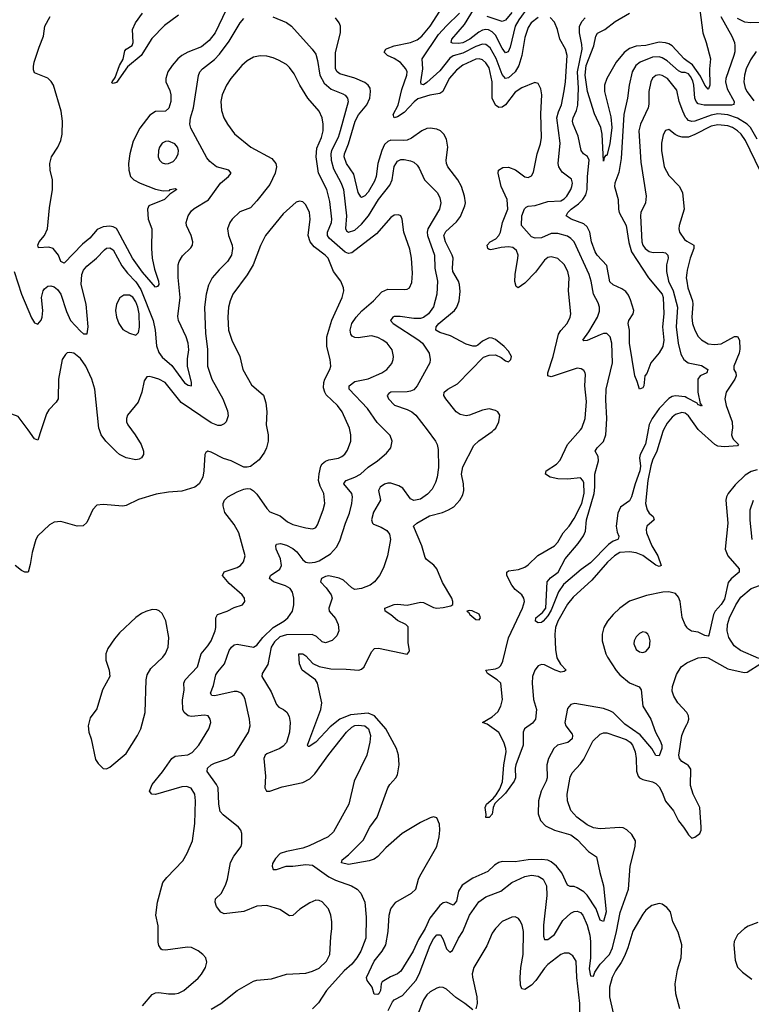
# Model space of a CAD drawing. Header units: inches. Extents: x 1173000 to 1307049, y 522583 to 678455.
# Tile 14 of 256: x 1185919 to 1190395, y 536485 to 542510. Entities that reach past the tile are written whole.
import ezdxf

# ---------------------------------------------------------------- set-up
doc = ezdxf.new("R2010")
doc.units = ezdxf.units.IN
doc.header["$MEASUREMENT"] = 0
for name, color, linetype in [('B1583', 7, 'Continuous'), ('B1584', 7, 'Continuous'), ('B1593', 7, 'Continuous'), ('B1594', 7, 'Continuous')]:
    doc.layers.add(name, color=color, linetype=linetype)

msp = doc.modelspace()

# ---------------------------------------------------------------- linework, layer by layer
at = {"layer": 'B1583', "color": 5}
for points, elevation in [([(1187432.4, 540000), (1187438, 539970), (1187438.2, 539930), (1187428.9, 539890), (1187417, 539863), (1187383.4, 539816.6), (1187330, 539776.3), (1187310, 539771.2), (1187290, 539772.8), (1187212.3, 539810), (1187165, 539825), (1187090, 539863.7), (1187070, 539869.2), (1187058, 539862), (1187050.6, 539849.4), (1187045.7, 539750), (1187038.7, 539710), (1187017.1, 539670), (1186990, 539649.7), (1186910, 539624.7), (1186830, 539619.3), (1186754.1, 539605.9), (1186646.2, 539573.8), (1186570, 539536.9), (1186550, 539532.4), (1186430, 539542.9), (1186390, 539539.3), (1186366.7, 539513.3), (1186330, 539433.2), (1186306.6, 539413.4), (1186270, 539411.6), (1186170, 539439.7), (1186130, 539435.1), (1186101.6, 539418.4), (1186030, 539352), (1186018, 539330), (1185994.2, 539250), (1185982.9, 539177.1), (1185970, 539129.2), (1185950, 539129.4), (1185930, 539139.5), (1185890, 539169.6)], 880), ([(1186050.4, 540000), (1186030, 539937.2), (1186010, 539945.2), (1185969.7, 540000)], 860), ([(1186603.1, 540000), (1186625.3, 539970), (1186662.4, 539910), (1186675.5, 539870), (1186676.3, 539850), (1186664.7, 539830), (1186650, 539821.2), (1186630, 539817.2), (1186570, 539829.5), (1186530, 539849.6), (1186510, 539866.6), (1186446.6, 539930), (1186417.7, 539970), (1186406.8, 540000)], 860), ([(1186670, 536475.3), (1186730, 536544.6), (1186750, 536556), (1186770, 536558.3), (1186829.3, 536549.3), (1186868.4, 536548.4), (1186890, 536553.7), (1186923.5, 536570), (1187010, 536646), (1187030.9, 536670), (1187055.6, 536710), (1187063.3, 536743.3), (1187057.6, 536770), (1187039.6, 536790), (1187011.4, 536811.4), (1186970, 536832), (1186944.8, 536835.2), (1186810, 536816.9), (1186790, 536818.4), (1186783.3, 536823.3), (1186770, 536844), (1186765.6, 536865.6), (1186765.2, 536965.2), (1186752.4, 537030), (1186762, 537110), (1186794.3, 537230), (1186818.2, 537261.8), (1186916.9, 537363.1), (1186943.9, 537410), (1186975, 537485), (1186989.2, 537590.8), (1186994.4, 537730), (1186989.8, 537770), (1186968.6, 537808.6), (1186938.7, 537818.7), (1186910, 537816.2), (1186748.9, 537768.9), (1186726.6, 537770), (1186712.4, 537790), (1186729.9, 537830), (1186793.1, 537906.9), (1186849.8, 537990), (1186870, 538002.5), (1186947.7, 538012.3), (1186973.5, 538026.5), (1187014.2, 538070), (1187076.8, 538170), (1187087.4, 538210), (1187084.4, 538230), (1187071.1, 538251.1), (1187050, 538254.3), (1186970, 538246.3), (1186950, 538251.3), (1186925.2, 538270), (1186916.7, 538290), (1186913.7, 538346.3), (1186924, 538410), (1186922.4, 538450), (1186931.4, 538470), (1187006, 538550), (1187028.6, 538630), (1187070, 538679.2), (1187089.2, 538710), (1187114.5, 538770), (1187118.5, 538790), (1187118, 538850), (1187129.7, 538870), (1187188.3, 538891.7), (1187230, 538913.7), (1187282, 538930), (1187295.1, 538950), (1187294, 538970), (1187279.5, 538990), (1187200.7, 539060.7), (1187159.7, 539110), (1187168.7, 539131.3), (1187250, 539157.6), (1187269.8, 539170.2), (1187287.3, 539192.7), (1187297.2, 539230), (1187259.8, 539370), (1187230, 539420.5), (1187173.8, 539493.8), (1187163.8, 539536.2), (1187163.5, 539550), (1187171.5, 539570), (1187192, 539590), (1187250, 539620.9), (1187290, 539637), (1187310, 539641.1), (1187330, 539638.7), (1187350, 539627), (1187370, 539606.7), (1187430, 539519.5), (1187450, 539499.6), (1187513.1, 539473.1), (1187558, 539438), (1187590, 539421.8), (1187670, 539400.9), (1187710, 539394.4), (1187722, 539398), (1187730, 539402), (1187740.5, 539419.5), (1187776.1, 539510), (1187786.2, 539550), (1187779.3, 539610), (1187756.1, 539656.1), (1187747.7, 539690), (1187749.9, 539730.1), (1187761.6, 539778.3), (1187770, 539792.8), (1187790.5, 539809.5), (1187810, 539817.5), (1187870, 539826), (1187890, 539836.4), (1187907.7, 539852.3), (1187924.1, 539875.9), (1187943.9, 539930), (1187944.5, 539970), (1187938.7, 540000)], 880), ([(1187090, 536455.3), (1187150, 536490.3), (1187250, 536570.2), (1187350, 536626.2), (1187370, 536632.4), (1187459, 536641), (1187550, 536670.4), (1187670, 536676.2), (1187710, 536687.3), (1187750, 536706.7), (1187796.5, 536750), (1187817, 536790), (1187821.7, 536898.3), (1187828.7, 536950), (1187827.6, 536990), (1187822, 537030), (1187807.1, 537070), (1187770, 537113), (1187750, 537121.3), (1187730, 537121.6), (1187694.3, 537105.7), (1187632.7, 537067.3), (1187590, 537027.6), (1187570, 537025.6), (1187510, 537066), (1187430, 537089.7), (1187370, 537085.7), (1187290, 537054), (1187170, 537039.6), (1187148.3, 537048.3), (1187122.8, 537082.8), (1187114.7, 537110), (1187115.8, 537130), (1187154.3, 537165.7), (1187180.4, 537219.6), (1187190, 537250.7), (1187208, 537352), (1187229.2, 537390.8), (1187272.6, 537450), (1187277.4, 537470), (1187278.7, 537530), (1187271.8, 537550), (1187257, 537570), (1187164.4, 537644.4), (1187145.6, 537665.6), (1187136.5, 537710), (1187132.8, 537810), (1187123.5, 537830), (1187065.1, 537910), (1187068, 537930), (1187089.6, 537950), (1187110, 537961.5), (1187190, 537987.9), (1187230, 538010.3), (1187319.1, 538150), (1187328.5, 538190), (1187324.5, 538230), (1187297.8, 538350), (1187290.8, 538370), (1187274.7, 538390), (1187250, 538399.1), (1187230, 538399.9), (1187113, 538373), (1187094.9, 538374.9), (1187085.7, 538390), (1187105, 538435), (1187119.6, 538500.4), (1187130, 538519.6), (1187172.5, 538567.5), (1187201, 538650), (1187213.5, 538670), (1187230, 538684.7), (1187250, 538689.2), (1187350, 538670.2), (1187370, 538683.6), (1187406.1, 538730), (1187468.7, 538791.3), (1187535.5, 538830), (1187559.4, 538850), (1187587.1, 538890), (1187596.8, 538930), (1187595.9, 538970), (1187587.5, 539007.5), (1187574.2, 539030), (1187545.6, 539045.6), (1187471.2, 539070), (1187447.1, 539090), (1187452.2, 539110), (1187510, 539148.1), (1187519.4, 539170), (1187515.2, 539210), (1187488.1, 539270), (1187485.1, 539290), (1187490, 539300.5), (1187515.2, 539304.8), (1187550, 539295), (1187590, 539275.1), (1187613.7, 539253.7), (1187650, 539204.3), (1187670, 539191.4), (1187690, 539187.5), (1187726, 539190), (1187750, 539198.3), (1187819.4, 539240.6), (1187857, 539283), (1187878, 539322), (1187911.6, 539428.4), (1187936.5, 539490), (1187951, 539549), (1187954.7, 539590), (1187950.6, 539610), (1187901.8, 539670), (1187903.9, 539676.1), (1187916.3, 539690), (1187970, 539710.1), (1188002.9, 539730), (1188050, 539771), (1188108.2, 539810), (1188162.7, 539857.3), (1188189.6, 539890), (1188198.4, 539930), (1188184.7, 539964.7), (1188149.8, 540000)], 860), ([(1188410.6, 540000), (1188463.5, 539930), (1188473.6, 539910), (1188479.7, 539879.7), (1188480.9, 539770), (1188473.6, 539710), (1188462.9, 539677.1), (1188442.3, 539637.7), (1188413.7, 539606.3), (1188370, 539577.1), (1188330, 539567.5), (1188310, 539577.3), (1188262.9, 539642.9), (1188237.7, 539657.7), (1188190, 539673.2), (1188170, 539674.3), (1188150, 539667.3), (1188124, 539650), (1188114.8, 539630), (1188126.6, 539570), (1188083.8, 539496.2), (1188070.8, 539450), (1188076.9, 539430), (1188083.9, 539423.9), (1188130, 539405.5), (1188165.1, 539385.1), (1188181.8, 539361.8), (1188187.4, 539330), (1188169.8, 539230), (1188143.5, 539156.5), (1188118.9, 539110), (1188089, 539071), (1188062.9, 539050), (1188010.4, 539029.6), (1187970, 539023.7), (1187950, 539032.6), (1187899.5, 539079.5), (1187872.5, 539092.5), (1187810, 539106.3), (1187790, 539102.7), (1187764.7, 539090), (1187758.7, 539070), (1187794.4, 539034.4), (1187825.1, 538990), (1187829.7, 538970), (1187809.7, 538909.7), (1187812.6, 538890), (1187850, 538846), (1187867.4, 538810), (1187870.8, 538770), (1187859.3, 538740.7), (1187830, 538711.6), (1187790, 538697.4), (1187770, 538702.6), (1187735.5, 538735.5), (1187708.2, 538748.2), (1187550, 538745), (1187510, 538733.3), (1187477.6, 538702.5), (1187457.9, 538670), (1187435.8, 538564.2), (1187402.9, 538510), (1187400.9, 538490), (1187456.9, 538396.9), (1187490, 538318.7), (1187504.1, 538304.1), (1187533.6, 538290), (1187552.9, 538272.9), (1187566.6, 538246.6), (1187574.4, 538210), (1187569.8, 538150), (1187550, 538087.4), (1187530, 538064.4), (1187509.9, 538050.1), (1187430, 538018.7), (1187420.5, 538010), (1187412.8, 537990), (1187421.7, 537881.7), (1187418.7, 537810), (1187428.7, 537788.7), (1187450, 537788.5), (1187524.2, 537815.8), (1187650, 537842.9), (1187694.7, 537865.3), (1187724.7, 537895.3), (1187810, 538014.2), (1187917.6, 538150), (1187950, 538180.2), (1187970, 538190.4), (1187990, 538193.7), (1188030, 538188.4), (1188052.4, 538170), (1188065, 538130), (1188060.8, 538090), (1188041.5, 538010), (1187964.8, 537850), (1187932.9, 537710), (1187838.9, 537541.1), (1187806.3, 537510), (1187690, 537455.1), (1187650, 537441.1), (1187550, 537420.7), (1187512.7, 537407.3), (1187483, 537377), (1187466.3, 537346.3), (1187463.5, 537330), (1187470, 537309.7), (1187490, 537309.7), (1187548.7, 537331.3), (1187590, 537330.6), (1187670, 537340.5), (1187710, 537336.9), (1187810, 537264.2), (1187850, 537244.3), (1187949.1, 537209.1), (1187984.2, 537190), (1188005.5, 537165.5), (1188030.8, 537110), (1188037.8, 537017.8), (1188036.5, 536890), (1188004.7, 536810), (1187982.2, 536770), (1187950.7, 536730), (1187903.4, 536690), (1187794.8, 536570), (1187746.2, 536493.8), (1187710, 536457.1)], 840), ([(1190000, 538791.9), (1189990, 538806.6), (1189972.6, 538852.6), (1189958.6, 538950), (1189950, 538976.9), (1189930, 538998.8), (1189890, 539009.8), (1189853.4, 539006.6), (1189753.8, 538986.2), (1189650, 538951.8), (1189590.2, 538910), (1189549.2, 538870), (1189514.7, 538830), (1189491.9, 538790), (1189481.5, 538750), (1189481.5, 538710), (1189504.4, 538630), (1189514.2, 538610), (1189567.1, 538527.1), (1189590, 538500.7), (1189650, 538452.6), (1189708.1, 538428.1), (1189721.7, 538410), (1189731, 538310), (1189779.6, 538230), (1189807.9, 538150), (1189837.5, 538097.5), (1189846.8, 538070), (1189846.4, 538050), (1189830, 538005.1), (1189810, 538008), (1189785.2, 538050), (1189714.1, 538134.1), (1189620.3, 538200.3), (1189550, 538269.9), (1189530, 538281.9), (1189490, 538295.4), (1189314.8, 538325.2), (1189290, 538319.1), (1189270, 538294.5), (1189253.8, 538210), (1189260.2, 538190), (1189298, 538138), (1189301.1, 538130), (1189297.9, 538110), (1189272, 538088), (1189208.3, 538070), (1189187.4, 538050), (1189154.4, 537990), (1189143.3, 537950), (1189145.1, 537870), (1189139.6, 537850), (1189109.5, 537790), (1189091.8, 537730), (1189091.3, 537650), (1189105.7, 537610), (1189136.4, 537576.4), (1189190, 537551.7), (1189290, 537523.1), (1189331.5, 537491.5), (1189399.5, 537419.6), (1189448.1, 537388.1), (1189467.8, 537292.2), (1189491.2, 537210), (1189505.9, 537050), (1189490, 536991.8), (1189470, 536999.7), (1189444.9, 537070), (1189390, 537153.8), (1189370, 537173.7), (1189330, 537197.8), (1189310, 537205.8), (1189287, 537207), (1189270, 537215.1), (1189236.2, 537290), (1189203.2, 537330), (1189170, 537357.3), (1189150, 537366.3), (1189110, 537371.6), (1189030, 537368.3), (1188950, 537357.3), (1188870, 537358.8), (1188850, 537353.2), (1188823.7, 537336.3), (1188782.5, 537297.5), (1188690, 537257), (1188625.9, 537214.1), (1188603.4, 537176.6), (1188590, 537116.9), (1188570, 537090.9), (1188530, 537109.8), (1188510, 537107), (1188490, 537089.9), (1188427.5, 537012.5), (1188398.9, 536950), (1188358.5, 536881.5), (1188326.9, 536810), (1188251.3, 536688.7), (1188230, 536672), (1188186.6, 536653.4), (1188137.1, 536622.9), (1188129.1, 536610), (1188125.5, 536570), (1188114.9, 536550), (1188110, 536544.7), (1188086.3, 536546.3), (1188075.3, 536590), (1188043.9, 536630), (1188040.8, 536650), (1188086.5, 536750), (1188136.4, 536810), (1188158.1, 536850), (1188173.7, 536930), (1188178.4, 537030), (1188189.1, 537070), (1188219.7, 537110), (1188315.2, 537164.8), (1188343.2, 537190), (1188357.6, 537250), (1188366.8, 537270), (1188471.1, 537451.1), (1188485.3, 537510), (1188489.3, 537550), (1188486.7, 537586.7), (1188470, 537626.3), (1188450, 537632), (1188430, 537626.2), (1188370, 537596.8), (1188258.9, 537530), (1188158, 537442), (1188110, 537389.7), (1188086.6, 537373.4), (1188057.5, 537362.5), (1187930, 537339.9), (1187887.3, 537350), (1187891.6, 537370), (1187930, 537398.8), (1188019.5, 537490), (1188059.9, 537570), (1188106.5, 537630), (1188170.9, 537810), (1188182.2, 537830), (1188219.7, 537870), (1188229.8, 537890.2), (1188241, 537950), (1188236, 538010), (1188223.9, 538050), (1188159.6, 538170), (1188090, 538249.5), (1188050, 538267.3), (1187943.2, 538256.8), (1187877.7, 538230), (1187817.6, 538182.4), (1187730, 538088.5), (1187690, 538062), (1187682.8, 538062.8), (1187679.6, 538070), (1187692.7, 538110), (1187760.3, 538290), (1187766.6, 538330), (1187741, 538450), (1187728.4, 538470), (1187647, 538530), (1187631.3, 538568.7), (1187626.6, 538630), (1187650, 538630.2), (1187670, 538618), (1187711.1, 538571.1), (1187751.8, 538551.8), (1187823, 538537), (1187916.6, 538536.6), (1187994, 538530), (1188010, 538536.4), (1188025.1, 538550), (1188070, 538641), (1188090, 538662), (1188114.8, 538665.2), (1188290, 538627.7), (1188299.5, 538640.5), (1188302.7, 538650), (1188296, 538696), (1188295.2, 538795.2), (1188281.6, 538810), (1188230, 538834.1), (1188190, 538867.8), (1188155.1, 538890), (1188151.6, 538910), (1188210, 538931.9), (1188230, 538934.6), (1188290, 538927), (1188370, 538945.6), (1188390, 538942.8), (1188450, 538913.8), (1188470, 538909), (1188510, 538912.4), (1188556.6, 538923.4), (1188569.1, 538930.9), (1188569.3, 538950), (1188562, 538970), (1188505.9, 539065.9), (1188470, 539149.6), (1188452, 539172), (1188407.6, 539207.6), (1188400, 539220), (1188379.3, 539290), (1188328.3, 539410), (1188347.8, 539430), (1188425.7, 539474.3), (1188504.8, 539495.2), (1188543, 539510), (1188573.7, 539530), (1188612.2, 539570), (1188630, 539602), (1188636.1, 539630), (1188633.6, 539670), (1188620.8, 539730), (1188630, 539773), (1188696.4, 539903.6), (1188726.8, 539933.2), (1188809.7, 539990), (1188820.3, 540000)], 820), ([(1189858.4, 540000), (1189853.2, 539990), (1189816.2, 539870), (1189790, 539815.6), (1189779.3, 539780.7), (1189761.7, 539690), (1189747.8, 539550), (1189757.2, 539510), (1189770.5, 539490.5), (1189794.7, 539470), (1189800.9, 539450), (1189756.1, 539410), (1189751.1, 539390), (1189754, 539370), (1189786.3, 539290), (1189821.9, 539230), (1189842.6, 539170), (1189830, 539163.2), (1189810, 539171.5), (1189731.9, 539231.9), (1189690, 539248.7), (1189650, 539253.1), (1189590, 539249.4), (1189557.3, 539230), (1189514.8, 539190), (1189419.2, 539080.8), (1189304.3, 538975.7), (1189270, 538932.8), (1189210, 538829.8), (1189197.5, 538790), (1189192.5, 538750), (1189197, 538657), (1189205.1, 538605.1), (1189227.4, 538567.4), (1189262.2, 538530), (1189250, 538520.6), (1189230, 538518.5), (1189194.4, 538530), (1189130, 538562.5), (1189110, 538565.3), (1189090, 538556), (1189069.5, 538530.5), (1189055.9, 538490), (1189053, 538450), (1189062.8, 538350), (1189080.4, 538290), (1189073.5, 538230), (1189055.4, 538204.6), (1189006.4, 538170), (1188999.8, 538150), (1188999.4, 538070), (1188953.4, 537950), (1188949.4, 537930), (1188951.4, 537870), (1188943.6, 537850), (1188890, 537776.4), (1188825.7, 537714.3), (1188815.2, 537690), (1188810, 537648.2), (1188790, 537628.2), (1188770, 537628.7), (1188773.2, 537646.8), (1188766.6, 537690), (1188773.7, 537710), (1188815, 537745), (1188833.4, 537766.6), (1188856.2, 537803.8), (1188873.3, 537846.7), (1188880.9, 537950), (1188894.4, 538030), (1188893.5, 538050), (1188881.4, 538090), (1188849, 538149), (1188779.4, 538199.4), (1188749.5, 538210), (1188810, 538244.4), (1188844.3, 538275.7), (1188861.5, 538310), (1188871.5, 538350), (1188861.6, 538450), (1188840.3, 538470), (1188780.8, 538510), (1188769.6, 538530), (1188830, 538537.9), (1188850, 538545.8), (1188861.9, 538558.1), (1188874.4, 538585.6), (1188910, 538728.5), (1188994.8, 538910), (1189006.5, 538950), (1189002.5, 538970), (1188989.9, 538989.9), (1188950, 539024.2), (1188928.7, 539050), (1188899.8, 539110), (1188899.7, 539130), (1188910, 539137.3), (1188970, 539146.4), (1189010, 539160.5), (1189030, 539174.5), (1189088.6, 539231.4), (1189190, 539290.2), (1189210, 539312.3), (1189243.7, 539370), (1189280.2, 539410), (1189310, 539456.9), (1189357.1, 539550), (1189371.8, 539611.8), (1189370, 539677), (1189364.8, 539690), (1189350, 539706.4), (1189270, 539698.3), (1189210, 539699.9), (1189164.7, 539710), (1189136.3, 539730), (1189138.7, 539750), (1189202.6, 539790), (1189226.1, 539813.9), (1189269.4, 539910.6), (1189349.1, 540000)], 780), ([(1189763.5, 540000), (1189746.7, 539913.3), (1189714.8, 539850), (1189711.5, 539830), (1189717.5, 539777.5), (1189713.6, 539750), (1189684, 539670), (1189662.5, 539590), (1189650, 539565.8), (1189593.7, 539526.3), (1189577.6, 539490), (1189568.6, 539410), (1189573.8, 539373.8), (1189584.2, 539350), (1189582.6, 539337.4), (1189578, 539330), (1189550, 539319.6), (1189520.4, 539299.6), (1189410, 539186.7), (1189353.3, 539146.7), (1189245.8, 539054.2), (1189214.1, 539010), (1189170, 538896.3), (1189150, 538862), (1189121.7, 538830), (1189110, 538822.2), (1189090, 538819.1), (1189073.6, 538830), (1189076.9, 538850), (1189117.9, 538882.1), (1189137, 538910), (1189145.2, 539070), (1189165.7, 539094.3), (1189212.8, 539130), (1189254.8, 539210), (1189334.8, 539305.2), (1189367.7, 539352.3), (1189379.2, 539380.8), (1189386, 539450), (1189432.2, 539610), (1189437.4, 539650), (1189437.1, 539730), (1189460.1, 539810), (1189457.8, 539837.8), (1189439.1, 539870), (1189452.2, 539890), (1189490.4, 539929.6), (1189505.2, 539970), (1189506.7, 540000)], 760), ([(1190000, 538270.2), (1189945.5, 538330), (1189919.6, 538370), (1189910, 538402), (1189911.6, 538430), (1189937.7, 538502.3), (1189965.7, 538550), (1190000, 538574)], 840), ([(1188172.7, 536447.3), (1188199.2, 536500.8), (1188210, 536511.9), (1188260, 536540), (1188341.2, 536630), (1188362.3, 536670), (1188430, 536846.9), (1188450, 536886.4), (1188470, 536909.7), (1188492.4, 536910), (1188510, 536880.7), (1188530, 536825.1), (1188550, 536804.2), (1188566.5, 536813.5), (1188604, 536890), (1188629.6, 536930.4), (1188671, 537030), (1188727.5, 537112.5), (1188770, 537142), (1188862.7, 537177.3), (1188928.7, 537231.3), (1189010, 537268), (1189050, 537275.2), (1189091.2, 537270), (1189120.7, 537250), (1189141.2, 537210), (1189143.2, 537150), (1189124.2, 536970), (1189122.8, 536902.8), (1189130, 536881.7), (1189150, 536881.7), (1189190, 536911.6), (1189241.9, 536998.1), (1189290, 537043.4), (1189310, 537052.6), (1189330, 537054.9), (1189350, 537046.3), (1189363.4, 537030), (1189390, 536969.8), (1189407.5, 536907.5), (1189411.8, 536870), (1189411.3, 536770), (1189403.2, 536703.2), (1189410, 536659), (1189430, 536657.2), (1189438.1, 536681.9), (1189469.2, 536730.8), (1189527.7, 536790), (1189544.4, 536830), (1189569.7, 536930), (1189592.5, 537047.5), (1189644.2, 537190), (1189653.4, 537330), (1189683.2, 537450), (1189685.5, 537485.5), (1189664, 537524), (1189633.2, 537553.2), (1189610, 537564.5), (1189590, 537567.3), (1189470, 537558.4), (1189430, 537565.6), (1189390, 537583.8), (1189326.5, 537630), (1189291, 537671), (1189270.2, 537730), (1189268.2, 537770), (1189285.9, 537874.1), (1189299.2, 537900.8), (1189350, 537956.4), (1189370, 537985.4), (1189425, 538095), (1189470, 538138.3), (1189490, 538146), (1189510, 538146.6), (1189630, 538105.8), (1189652.5, 538090), (1189668, 538070), (1189683.9, 538030), (1189690.4, 537990), (1189692.7, 537912.7), (1189701.6, 537881.6), (1189710.6, 537870.6), (1189730, 537860.4), (1189790, 537846.4), (1189810, 537836.1), (1189830, 537815.6), (1189850, 537780.5), (1189869, 537729), (1189918.8, 537670), (1189950, 537607), (1189980.7, 537570), (1190000, 537538.4)], 840), ([(1190000, 537952.7), (1189970, 537971.8), (1189956.1, 537990), (1189951.2, 538010), (1189970.2, 538130), (1189984.9, 538170), (1190000, 538197.9)], 840), ([(1189958, 536458), (1189933.3, 536550), (1189928, 536610), (1189943.5, 536696.5), (1189964.5, 536770), (1189969.3, 536850), (1189947.2, 536927.2), (1189915.1, 536990), (1189899.3, 537050), (1189878.3, 537078.3), (1189850, 537098), (1189830, 537102), (1189786.8, 537090), (1189750, 537060.9), (1189730, 537037), (1189670, 536933.3), (1189639.5, 536830), (1189619.7, 536780.3), (1189598.8, 536741.2), (1189563, 536690), (1189543.2, 536650), (1189526.3, 536590), (1189527.7, 536530), (1189550, 536430.4)], 860), ([(1189345.6, 536390), (1189345.3, 536490), (1189327.3, 536650), (1189322.3, 536750), (1189302, 536782), (1189278, 536798), (1189250, 536798.4), (1189230, 536789.8), (1189150, 536728), (1189130, 536706.6), (1189077.1, 536630), (1189050, 536602), (1189010, 536576.4), (1188990, 536579.5), (1188982.3, 536602.3), (1188981.4, 536650), (1188985.2, 536710), (1188998.9, 536790), (1189000.2, 536930), (1188992.1, 536972.1), (1188978.7, 536998.7), (1188970, 537009.6), (1188950, 537019.7), (1188930, 537018.3), (1188870, 536991.1), (1188828.9, 536950), (1188810, 536919.5), (1188776.7, 536843.3), (1188696.1, 536710), (1188687.8, 536672.2), (1188688.4, 536651.6), (1188714.6, 536530), (1188717.8, 536490), (1188710, 536457)], 860), ([(1188690, 536451.2), (1188642.2, 536490), (1188586, 536526), (1188530, 536578.7), (1188510, 536588.5), (1188490, 536589.7), (1188470, 536583.9), (1188430, 536561.5), (1188410, 536542.6), (1188390, 536513), (1188354.7, 536425.3)], 860)]:
    msp.add_lwpolyline(points, dxfattribs=dict(at, elevation=elevation))
for points, elevation in [([(1186730, 538900.7), (1186690, 538889.6), (1186663.4, 538876.6), (1186629, 538851), (1186530, 538758.4), (1186498, 538722), (1186458, 538662), (1186444.9, 538630), (1186444.9, 538590), (1186465.3, 538530), (1186470.3, 538490), (1186425.4, 538410), (1186390, 538293.2), (1186350, 538238.4), (1186336.9, 538190), (1186341.8, 538150), (1186355.6, 538110), (1186383.1, 537983.1), (1186398.8, 537958.8), (1186428.5, 537928.5), (1186450, 537925.5), (1186470, 537936.4), (1186570, 538020.3), (1186639.8, 538130), (1186659.3, 538170), (1186686.5, 538270), (1186692.6, 538470), (1186697.8, 538502.2), (1186720.1, 538539.9), (1186794.6, 538610), (1186810, 538632), (1186826, 538670), (1186831.6, 538730), (1186812, 538832), (1186790, 538876), (1186772.7, 538892.7), (1186758.3, 538898.3)], 920), ([(1188670, 538895.3), (1188654, 538890), (1188664.7, 538884.7), (1188672, 538870), (1188710, 538838.8), (1188730, 538838), (1188737.2, 538850), (1188730, 538872.3), (1188686.4, 538893.6)], 820), ([(1189730, 538764.5), (1189710, 538754.5), (1189690, 538732.7), (1189678.4, 538710), (1189676.4, 538690), (1189690, 538656.3), (1189710, 538641.3), (1189730, 538637.6), (1189750, 538643.8), (1189772, 538670), (1189775.6, 538710), (1189770, 538734), (1189760.9, 538750), (1189750, 538760.9)], 840)]:
    msp.add_lwpolyline(points, close=True, dxfattribs=dict(at, elevation=elevation))
at = {"layer": 'B1584', "color": 5}
for points, elevation in [([(1187181.7, 542570), (1187114.4, 542430), (1187077.3, 542382.7), (1187030, 542343.9), (1186948.3, 542311.7), (1186910, 542290.6), (1186885.4, 542270), (1186850.6, 542229.4), (1186825, 542190), (1186812.4, 542150), (1186812.5, 542130), (1186837.3, 542077.3), (1186843.7, 542050), (1186843.7, 542010), (1186830.6, 541969.4), (1186810, 541949.8), (1186750, 541948), (1186714.4, 541925.6), (1186652.8, 541847.1), (1186613.6, 541766.4), (1186593.4, 541690), (1186584.3, 541630), (1186585.6, 541590), (1186596.9, 541550), (1186616.9, 541530), (1186655.2, 541510), (1186750, 541472.1), (1186796.6, 541463.4), (1186835.6, 541464.4), (1186839.5, 541470), (1186870, 541478), (1186879.5, 541470), (1186838, 541442), (1186805.3, 541410), (1186708.2, 541371.8), (1186699.6, 541350), (1186704.7, 541290), (1186728.1, 541230), (1186724.2, 541110), (1186728.9, 541051.1), (1186743.6, 540983.6), (1186768, 540910), (1186770, 540888.7), (1186762.5, 540877.5), (1186750, 540873.6), (1186670, 540964.2), (1186608.5, 541050), (1186518.9, 541218.9), (1186510, 541231.6), (1186490, 541242.9), (1186470, 541246.2), (1186430, 541242.3), (1186393.4, 541226.6), (1186347.3, 541172.7), (1186303.2, 541136.8), (1186190, 541021.1), (1186171.1, 541031.1), (1186155.8, 541070), (1186123, 541110), (1186097.2, 541117.1), (1186033.1, 541113.1), (1186029.1, 541130), (1186038.1, 541150), (1186071.3, 541190), (1186088.7, 541230), (1186100.9, 541359.1), (1186118.4, 541470), (1186118.8, 541530), (1186105.6, 541590), (1186102.4, 541630), (1186114.2, 541670), (1186151.9, 541730), (1186169.9, 541770), (1186179.3, 541810), (1186180.8, 541890), (1186172.6, 541950), (1186125.1, 542110), (1186111.7, 542131.7), (1186090, 542152.8), (1186010, 542185.6), (1186003.1, 542203.1), (1186002.9, 542222.9), (1186007.6, 542250), (1186037.7, 542342.3), (1186065.1, 542410), (1186072.4, 542470), (1186105.7, 542530)], 820), ([(1186890, 542537.1), (1186804.6, 542475.4), (1186726.1, 542393.9), (1186661.2, 542290), (1186578.2, 542221.8), (1186510, 542126), (1186490, 542119), (1186483.2, 542123.2), (1186483.7, 542130), (1186503.7, 542156.3), (1186529.9, 542230.1), (1186551.8, 542268.2), (1186561.4, 542318.6), (1186570.7, 542329.3), (1186607.4, 542352.6), (1186612.1, 542370), (1186609.8, 542450), (1186626.2, 542490), (1186670.7, 542550)], 780), ([(1189349.1, 540000), (1189358, 540010), (1189377.4, 540070), (1189385.4, 540174.6), (1189375.3, 540270), (1189379.2, 540339.2), (1189378.3, 540350), (1189370, 540362.9), (1189354.3, 540374.3), (1189330, 540377.4), (1189170, 540325), (1189149.1, 540330), (1189149.9, 540350), (1189183.4, 540450), (1189215.2, 540584.8), (1189230, 540609.1), (1189268.6, 540650), (1189287.4, 540690), (1189290.9, 540710), (1189276.2, 540850), (1189279.5, 540930), (1189272.7, 540970), (1189250, 541012.1), (1189210, 541048.7), (1189170, 541059.3), (1189150, 541054), (1189130, 541039.2), (1189074.5, 540965.5), (1189010, 540898.2), (1188969.2, 540870), (1188956.6, 540876.6), (1188948.7, 540908.7), (1188950.4, 540950), (1188967.1, 541050), (1188967.7, 541070), (1188957.4, 541097.4), (1188935.6, 541115.6), (1188910, 541119.7), (1188864.1, 541115.9), (1188801.3, 541101.3), (1188790, 541103.5), (1188783.5, 541110), (1188778.4, 541130), (1188796.8, 541150), (1188831.1, 541168.9), (1188851, 541190), (1188860.9, 541210), (1188872.5, 541270), (1188904.7, 541350), (1188901.1, 541410), (1188863.7, 541490), (1188845.3, 541570), (1188847.1, 541590), (1188873.8, 541606.2), (1188910, 541607.2), (1188951, 541591), (1189010, 541549.2), (1189030, 541544.7), (1189050, 541554.4), (1189062.9, 541577.1), (1189084.7, 541690), (1189104.3, 541750), (1189112, 541790), (1189106.1, 541933.9), (1189113.2, 542050), (1189107.6, 542087.6), (1189090, 542119.5), (1189070, 542126), (1188990, 542092.2), (1188950, 542066.5), (1188890, 541989.2), (1188870, 541974.5), (1188850, 541972.1), (1188830, 541986.2), (1188809.5, 542030), (1188809.6, 542130), (1188790, 542214.8), (1188770, 542246), (1188750, 542263.6), (1188730, 542270.4), (1188710, 542267.8), (1188630, 542231.7), (1188590, 542201.6), (1188546.5, 542150), (1188507.3, 542070), (1188490, 542059.3), (1188428, 542048), (1188354.7, 542025.3), (1188331.7, 542008.3), (1188270, 541941.9), (1188230, 541916), (1188209.4, 541910), (1188204.5, 541930), (1188233.1, 541986.9), (1188256.6, 542083.4), (1188287.9, 542170), (1188288.3, 542190), (1188281.6, 542210), (1188247.7, 542247.7), (1188210, 542272.1), (1188169.8, 542290), (1188149, 542311), (1188157.7, 542330), (1188166, 542334), (1188210, 542349.5), (1188310, 542370.1), (1188350, 542387.7), (1188378.5, 542410), (1188429.9, 542470), (1188507.3, 542590)], 780), ([(1189090, 542523.2), (1189047.7, 542490), (1189030, 542462.2), (1189010, 542400.5), (1188991.7, 542290), (1188972.2, 542230), (1188949, 542190), (1188910, 542153.3), (1188890, 542150.6), (1188870, 542173.8), (1188833, 542273), (1188796.8, 542336.8), (1188770, 542359), (1188750, 542360.6), (1188710, 542346), (1188630, 542305.8), (1188570, 542288.9), (1188550, 542274.2), (1188490, 542196.1), (1188410, 542125), (1188390, 542112.4), (1188375.1, 542115.1), (1188373.5, 542130), (1188386, 542210), (1188380.8, 542270), (1188481.4, 542418.6), (1188530, 542472.7), (1188610, 542549.5)], 760), ([(1189030.6, 542590), (1188971.6, 542510), (1188949.3, 542470.7), (1188918.3, 542341.7), (1188906.8, 542313.2), (1188890, 542307.8), (1188870, 542336.5), (1188830, 542416.3), (1188810, 542436.7), (1188787.3, 542447.3), (1188770, 542449.5), (1188750, 542445.6), (1188727.1, 542432.9), (1188673, 542390), (1188630, 542367.8), (1188604.2, 542364.2), (1188566.6, 542366.6), (1188557.6, 542370), (1188562, 542390), (1188639.7, 542480.3), (1188700.2, 542579.8)], 740), ([(1188930, 542555), (1188890, 542506.1), (1188870, 542499.6), (1188778, 542530)], 720), ([(1190000, 542258.4), (1189983, 542270), (1189910, 542349.3), (1189890, 542361.9), (1189868.7, 542368.7), (1189830, 542371.5), (1189750, 542351.6), (1189690, 542347), (1189650, 542334.2), (1189615.9, 542310), (1189568.2, 542250), (1189510.2, 542150), (1189495.9, 542110), (1189496.4, 542070), (1189534.6, 541914.6), (1189541.5, 541850), (1189530, 541749.5), (1189510, 541679.5), (1189501.6, 541678.4), (1189493.7, 541666.3), (1189490, 541644.5), (1189481.6, 541810), (1189473.1, 541850), (1189434.7, 541934.7), (1189392.6, 542070), (1189378.6, 542170), (1189384.7, 542230), (1189430.6, 542350), (1189443.9, 542410), (1189453.2, 542426.7), (1189497.5, 542450), (1189561.4, 542498.6), (1189648.9, 542550)], 720), ([(1185885.5, 540970), (1185929.9, 540830), (1185990, 540686), (1186010, 540655.6), (1186030, 540646.6), (1186050, 540672.3), (1186055.9, 540690), (1186060.2, 540730), (1186052.5, 540810), (1186062.5, 540850), (1186070, 540863.1), (1186090, 540879.8), (1186110, 540882.2), (1186130, 540875.7), (1186150, 540859.8), (1186169.8, 540830), (1186204.2, 540724.2), (1186230, 540668.5), (1186290, 540604), (1186310, 540588.4), (1186332.3, 540587.7), (1186337.4, 540630), (1186325, 540770), (1186295.5, 540890), (1186298.4, 540950), (1186310, 540978), (1186330, 541001.5), (1186389, 541051), (1186437.4, 541102.6), (1186450, 541112.1), (1186470, 541114.2), (1186490, 541102.4), (1186543.3, 541003.3), (1186578.2, 540958.2), (1186630, 540906), (1186659.4, 540859.4), (1186735.8, 540670), (1186748.2, 540610), (1186755, 540515), (1186770, 540472.6), (1186790, 540444.8), (1186850, 540394.2), (1186927.9, 540287.9), (1186950, 540272.8), (1186970.1, 540269.9), (1186970.1, 540290), (1186944.9, 540390), (1186945.4, 540434.6), (1186952.7, 540490), (1186948.8, 540530), (1186937.8, 540570), (1186890.1, 540670), (1186885.2, 540694.8), (1186901, 540810), (1186888.2, 540931.8), (1186889.2, 541010.8), (1186894.6, 541030), (1186914.4, 541065.6), (1186966.4, 541113.6), (1186974.9, 541130), (1186977.8, 541150), (1186967.1, 541190), (1186939.7, 541250), (1186936.9, 541270), (1186949, 541310), (1186970, 541341.3), (1186985.3, 541354.7), (1187072.9, 541407.1), (1187146.8, 541510), (1187196.1, 541550), (1187212.2, 541570), (1187198.4, 541590), (1187122.4, 541610), (1187082.2, 541642.2), (1187063.7, 541663.7), (1186966.5, 541846.5), (1186959.7, 541870), (1186962.9, 541910), (1186982, 541970), (1187012.1, 542167.9), (1187020.3, 542190), (1187036.5, 542210), (1187110, 542266.6), (1187141.8, 542298.2), (1187201.1, 542378.8), (1187266.8, 542490), (1187290, 542516.8)], 840), ([(1187466.6, 542526.6), (1187550, 542493.5), (1187581, 542470), (1187708.4, 542330), (1187730, 542299.6), (1187741.2, 542261.2), (1187754, 542170), (1187781.3, 542121.3), (1187824.1, 542084.1), (1187896.6, 542056.6), (1187910, 542048.5), (1187924.8, 542030), (1187927.7, 542007.7), (1187879.5, 541830), (1187866.2, 541790), (1187826.4, 541710), (1187821.3, 541690), (1187824.4, 541650), (1187838.1, 541598.1), (1187886.2, 541510), (1187899.2, 541470), (1187918.2, 541310), (1187911.5, 541231.5), (1187918.4, 541218.4), (1187930, 541209.2), (1187970, 541222.5), (1188010, 541259.3), (1188052.2, 541310), (1188114.7, 541410), (1188182.7, 541497.3), (1188197.1, 541530), (1188210, 541611.8), (1188230, 541644), (1188250, 541653.8), (1188270, 541654.6), (1188310, 541646.4), (1188330, 541637.7), (1188350, 541620.5), (1188362.5, 541602.5), (1188394.7, 541530), (1188474.7, 541450), (1188490, 541419.3), (1188496.1, 541390), (1188487.7, 541350), (1188415.5, 541230), (1188411.5, 541210), (1188413.6, 541190), (1188456.7, 541070), (1188459, 540990), (1188474.6, 540910), (1188469.9, 540830), (1188450, 540753.4), (1188419.4, 540710), (1188390, 540687.8), (1188370, 540682.5), (1188330, 540681.7), (1188246.9, 540693.1), (1188210, 540693.4), (1188201.6, 540690), (1188187.1, 540670), (1188203.5, 540650), (1188361.1, 540550), (1188384, 540530), (1188422.8, 540470), (1188430.9, 540430), (1188428.7, 540410), (1188350.6, 540270), (1188330, 540246), (1188310, 540236.1), (1188290, 540233.6), (1188189.3, 540230.7), (1188176.4, 540223.6), (1188167.6, 540210), (1188174.2, 540190), (1188211.1, 540151.1), (1188290, 540124.8), (1188318.5, 540110), (1188342.6, 540090), (1188410.6, 540000)], 840), ([(1188820.3, 540000), (1188830.9, 540010), (1188851, 540050), (1188855.4, 540090), (1188843.6, 540110), (1188830, 540119.1), (1188790, 540128.7), (1188750, 540120.7), (1188670, 540090.7), (1188650, 540087), (1188613.3, 540093.3), (1188588, 540110), (1188525.4, 540190), (1188514, 540210), (1188515.8, 540230), (1188537.6, 540250), (1188597.3, 540282.7), (1188755.6, 540444.4), (1188790, 540458), (1188830, 540459.3), (1188863.7, 540443.7), (1188890, 540422), (1188910, 540417.3), (1188922.7, 540430), (1188926.6, 540450), (1188910, 540481.2), (1188882.7, 540510), (1188830, 540552.3), (1188810, 540560.9), (1188790, 540563.7), (1188750, 540542.7), (1188722.4, 540517.6), (1188710, 540512), (1188690, 540511.6), (1188650, 540525.1), (1188555, 540575), (1188490, 540596.8), (1188464.7, 540610), (1188466.6, 540630), (1188483.2, 540650), (1188578.7, 540730), (1188592.7, 540750), (1188607.5, 540790), (1188613.9, 540846.1), (1188609.9, 540890), (1188603.4, 540910), (1188569.4, 540970), (1188566.2, 540990), (1188569.9, 541050), (1188565.4, 541070), (1188524.3, 541150), (1188514.5, 541190), (1188526.5, 541213.5), (1188590, 541274), (1188614.7, 541305.3), (1188642.7, 541370), (1188645.6, 541390), (1188640.9, 541430), (1188621, 541490), (1188598.7, 541530), (1188538.1, 541610), (1188529.9, 541630), (1188527.1, 541650), (1188538, 541730), (1188530, 541778), (1188513.3, 541810), (1188492.8, 541830), (1188470, 541841.1), (1188430, 541846.5), (1188410, 541843.4), (1188378.9, 541830), (1188315.6, 541784.4), (1188290, 541773.8), (1188269.7, 541770.3), (1188190, 541772.3), (1188170, 541764.4), (1188150, 541746.3), (1188133.2, 541710), (1188110.1, 541630), (1188099.3, 541550), (1188090, 541521.4), (1188050, 541454.8), (1188030, 541431.6), (1188010, 541422), (1188005.4, 541425.4), (1187990, 541452), (1187963.9, 541563.9), (1187917.5, 541630), (1187903.5, 541670), (1187906.2, 541690), (1187930.2, 541749.8), (1187970.8, 541889.2), (1187992.4, 541927.6), (1188042.1, 541990), (1188060.2, 542030), (1188065.4, 542070), (1188061.8, 542090), (1188050.8, 542110), (1188030, 542126.6), (1187970, 542151.5), (1187878, 542178), (1187860.6, 542190), (1187850, 542209.7), (1187851.1, 542310), (1187881.8, 542430), (1187880.6, 542470), (1187873.5, 542490), (1187850, 542520.4)], 820), ([(1189506.7, 540000), (1189510.4, 540070.4), (1189504.9, 540184.9), (1189507.2, 540250), (1189545.6, 540410), (1189541.3, 540530), (1189530.3, 540570.3), (1189510, 540589), (1189490, 540589.2), (1189470, 540582.5), (1189390, 540546.8), (1189370, 540544), (1189363.5, 540550), (1189400.9, 540599.1), (1189453.7, 540690), (1189466.5, 540726.5), (1189465.7, 540750), (1189457.5, 540777.5), (1189429.9, 540830), (1189414.7, 540910), (1189402.4, 540950), (1189310.7, 541150.7), (1189291.2, 541171.2), (1189270, 541185), (1189210, 541202.5), (1189170, 541201.2), (1189110, 541175), (1189072.7, 541172.7), (1189050, 541182), (1188988.4, 541250), (1188991.5, 541310), (1189007.8, 541352.2), (1189017.3, 541362.7), (1189030, 541369.2), (1189073, 541373), (1189150, 541397.1), (1189230, 541402.6), (1189250, 541413.6), (1189266.4, 541430), (1189290.6, 541470), (1189297.3, 541490), (1189300.3, 541510), (1189294.6, 541534.6), (1189236.6, 541576.6), (1189216.8, 541610), (1189212.2, 541630), (1189225.7, 541754.3), (1189204.5, 541910), (1189214, 541946), (1189233.1, 541990), (1189250, 542074), (1189257.8, 542130), (1189268.4, 542290), (1189258.2, 542330), (1189223.1, 542390), (1189209.8, 542450), (1189190, 542494.3), (1189164, 542524)], 760), ([(1190000, 542183.5), (1189990, 542187.3), (1189970, 542187.2), (1189950, 542196.7), (1189878.9, 542258.9), (1189850, 542277.5), (1189830, 542283.4), (1189790, 542280.1), (1189713.8, 542250), (1189687.2, 542230), (1189665.3, 542190), (1189646.8, 542110), (1189636.8, 542030), (1189614, 541930), (1189599.3, 541660.7), (1189584.8, 541575.2), (1189559.8, 541510), (1189558, 541490), (1189581, 541410), (1189581.3, 541350), (1189585.7, 541330), (1189628.3, 541250), (1189646.2, 541146.2), (1189661, 541090), (1189766.4, 540930), (1189849.2, 540830), (1189855.8, 540810), (1189859.8, 540710), (1189852.2, 540630), (1189860.1, 540550), (1189853.8, 540510), (1189830, 540471.1), (1189779.6, 540410), (1189755.2, 540344.8), (1189742.8, 540330), (1189738, 540270), (1189730, 540257.2), (1189710, 540249), (1189696.9, 540296.9), (1189682, 540330), (1189649.8, 540530.2), (1189649.8, 540610.2), (1189642, 540650), (1189644.5, 540670), (1189671.4, 540710), (1189676.8, 540730), (1189656.2, 540796.2), (1189643.7, 540823.7), (1189626.6, 540846.6), (1189603.4, 540863.4), (1189550, 540887), (1189530, 540906.6), (1189510, 541006.3), (1189450.7, 541070), (1189440.2, 541090), (1189416.9, 541150), (1189406.6, 541210), (1189390, 541242.9), (1189370, 541260.5), (1189291.5, 541290), (1189261.6, 541310), (1189272.9, 541330), (1189292.9, 541350), (1189337.1, 541382.9), (1189363.4, 541410), (1189382.3, 541437.7), (1189390.8, 541470), (1189391.5, 541550), (1189402, 541650), (1189393.1, 541673.1), (1189368.7, 541690), (1189354.2, 541710), (1189336.3, 541796.3), (1189304.6, 541870), (1189301.4, 541890), (1189304.9, 541910), (1189325.2, 541954.8), (1189332.3, 541987.7), (1189337.5, 542090), (1189331.8, 542190), (1189358.9, 542330), (1189357.6, 542357.6), (1189342.6, 542430), (1189344.5, 542470), (1189358.9, 542501.1), (1189378.1, 542521.9)], 740), ([(1188149.8, 540000), (1188105.2, 540045.2), (1188045.7, 540130), (1187934.8, 540250), (1187934.8, 540270), (1187970, 540296), (1188050, 540313.2), (1188133.3, 540350), (1188165.1, 540370), (1188194.6, 540405.4), (1188203.5, 540430), (1188206, 540450), (1188198, 540490), (1188167.2, 540530), (1188141.1, 540550), (1188110, 540565.8), (1188070, 540575.2), (1187990, 540563.4), (1187970, 540565), (1187953.5, 540573.5), (1187944.9, 540584.9), (1187940.6, 540610), (1187950.6, 540650), (1187977.3, 540690), (1188012.2, 540727.8), (1188082.7, 540790), (1188134.5, 540845.5), (1188170, 540861), (1188270, 540858.9), (1188290, 540861.3), (1188303.7, 540870), (1188318.2, 540901.8), (1188321.5, 540958.5), (1188315.9, 541050), (1188305.3, 541105.3), (1188268.4, 541210), (1188258.7, 541290), (1188250, 541309.2), (1188236.1, 541316.1), (1188210, 541313.6), (1188190, 541298.7), (1188100.8, 541199.2), (1187950, 541082.9), (1187930, 541078.6), (1187910, 541088.2), (1187813, 541173), (1187802.8, 541190), (1187802.5, 541210), (1187826.1, 541270), (1187828.9, 541290), (1187816.7, 541396.7), (1187797.5, 541470), (1187747.6, 541570), (1187732.4, 541670), (1187736.7, 541723.3), (1187764.3, 541790), (1187774.9, 541830), (1187776, 541870), (1187769.8, 541910), (1187749.8, 541950), (1187681.6, 542030), (1187631.7, 542110), (1187598.8, 542178.8), (1187570, 542217.4), (1187550, 542235.1), (1187502.7, 542262.7), (1187470, 542277.2), (1187430, 542287.1), (1187390, 542288.3), (1187350, 542279.7), (1187310, 542257.7), (1187276.9, 542230), (1187209.5, 542150.5), (1187183.2, 542110), (1187157.1, 542050), (1187149.4, 542010), (1187153.8, 541953.8), (1187168.3, 541910), (1187190.2, 541870), (1187232.1, 541812.1), (1187332.2, 541730), (1187460.5, 541660.4), (1187486, 541630), (1187490.2, 541610), (1187480.7, 541570), (1187450, 541501.6), (1187370, 541402), (1187330, 541359.7), (1187266.4, 541333.6), (1187219.5, 541290), (1187204.2, 541270), (1187190.3, 541229.7), (1187195.6, 541190), (1187219.1, 541130), (1187221.2, 541110), (1187214.7, 541070), (1187190.2, 541030), (1187139.7, 540980.3), (1187096.9, 540930), (1187073.9, 540886.1), (1187059.8, 540830), (1187050.2, 540750), (1187056.1, 540590), (1187066.9, 540493.1), (1187067.8, 540390), (1187094.3, 540310), (1187161.2, 540190), (1187190, 540117.3), (1187194.2, 540085.8), (1187182.4, 540050), (1187170, 540036.2), (1187150, 540026.9), (1187130, 540027.2), (1187090, 540043.5), (1186907.5, 540167.5), (1186808.4, 540290), (1186770, 540309.8), (1186730, 540322), (1186710, 540327), (1186696.3, 540323.7), (1186680.3, 540299.7), (1186665.7, 540230), (1186642.8, 540170), (1186579, 540090), (1186571.4, 540070), (1186572.8, 540050), (1186580.9, 540030), (1186603.1, 540000)], 860), ([(1190000, 541904.9), (1189992.7, 541912.7), (1189975.4, 541950), (1189954.2, 542010), (1189939.4, 542079.4), (1189881.6, 542150), (1189850, 542169.1), (1189830, 542172.5), (1189810, 542169), (1189790, 542152), (1189779.1, 542130), (1189768.5, 542071.5), (1189767.7, 541992.3), (1189763.5, 541970), (1189717.3, 541870), (1189705.5, 541830), (1189717.7, 541637.7), (1189751, 541430), (1189747, 541390), (1189719.6, 541330), (1189716.9, 541310), (1189725.3, 541150), (1189731, 541130), (1189744.3, 541110), (1189770, 541091), (1189793.9, 541086.1), (1189850, 541087.6), (1189870, 541082.4), (1189884, 541070), (1189886.5, 541050), (1189876.1, 541010), (1189876.6, 540970), (1189887.9, 540910), (1189917, 540850), (1189943.8, 540750), (1189934.7, 540630), (1189947.3, 540530), (1189962.8, 540462.8), (1189982.2, 540430), (1190000, 540416.6)], 760), ([(1190000, 541791.8), (1189972, 541792), (1189950, 541797.5), (1189927.9, 541807.9), (1189890, 541838), (1189870, 541831.5), (1189855.4, 541804.6), (1189845.8, 541754.2), (1189844.7, 541710), (1189861.3, 541610), (1189890, 541557.6), (1189954.9, 541490), (1189972.9, 541450), (1189983.2, 541350), (1189953.5, 541250), (1189951.1, 541230), (1189955.4, 541210), (1189984.9, 541164.9), (1190000, 541155.6)], 780), ([(1187938.7, 540000), (1187936.8, 540010), (1187891.6, 540110), (1187863.1, 540150), (1187794.1, 540214.1), (1187784.5, 540230), (1187778, 540258), (1187779.9, 540290), (1187786, 540310), (1187816.8, 540370), (1187822, 540390), (1187818.8, 540430), (1187798.4, 540510), (1187797.6, 540570), (1187828, 540672), (1187891.6, 540810), (1187900.9, 540850), (1187900.4, 540870), (1187883.5, 540910), (1187838.1, 540970), (1187805.6, 541050), (1187788.1, 541070), (1187719.6, 541119.6), (1187695.4, 541150), (1187682.7, 541190), (1187694.8, 541290), (1187692, 541330), (1187670, 541377.6), (1187650, 541394.7), (1187630, 541398.9), (1187610, 541392.8), (1187530, 541322), (1187423.2, 541190), (1187390.9, 541129.1), (1187347.1, 541010), (1187310.6, 540949.4), (1187222.7, 540830), (1187205.5, 540790), (1187196.1, 540750), (1187191.6, 540690), (1187196.1, 540610), (1187217.1, 540550), (1187264.6, 540450), (1187284.5, 540370), (1187336.4, 540276.4), (1187410, 540212.2), (1187425.3, 540165.3), (1187431, 540110), (1187426.9, 540030), (1187432.4, 540000)], 880), ([(1190000, 540960.9), (1189996.8, 540930), (1190000, 540910.1)], 780), ([(1186406.8, 540000), (1186403.1, 540010), (1186378.3, 540250), (1186360.7, 540310), (1186324, 540390), (1186290, 540436.4), (1186250, 540469.7), (1186226.3, 540473.7), (1186210, 540471), (1186198.8, 540461.2), (1186179, 540430), (1186157.1, 540310), (1186153.7, 540190), (1186142, 540170), (1186097.3, 540122.7), (1186082.2, 540097.8), (1186050.4, 540000)], 860), ([(1190000, 540196.7), (1189990, 540202), (1189930, 540208.4), (1189910, 540203.6), (1189890, 540191.6), (1189831, 540130), (1189787.5, 540070), (1189770, 540033.7), (1189763.5, 540000)], 760), ([(1185969.7, 540000), (1185910, 540081.2), (1185870, 540096), (1185850, 540089.2), (1185825.1, 540054.9), (1185809.8, 540000)], 860), ([(1190000, 540093.6), (1189990, 540102), (1189970, 540107), (1189930, 540093.4), (1189910, 540077.7), (1189879.3, 540040.7), (1189858.4, 540000)], 780)]:
    msp.add_lwpolyline(points, dxfattribs=dict(at, elevation=elevation))
for points, elevation in [([(1186830, 541765.7), (1186810, 541764.4), (1186790, 541754), (1186773.1, 541730), (1186766.9, 541710), (1186766.7, 541670), (1186774, 541650), (1186790, 541634), (1186810, 541628), (1186830, 541629.2), (1186856.9, 541643.1), (1186876.6, 541663.4), (1186888.3, 541690), (1186889.7, 541710), (1186883.5, 541730), (1186867.3, 541750)], 840), ([(1186556.5, 540823.5), (1186531.2, 540808.8), (1186510.3, 540770), (1186504.7, 540730), (1186510.2, 540690), (1186525.8, 540650), (1186550, 540614.9), (1186590, 540591.5), (1186630, 540580.4), (1186644.9, 540595.1), (1186651.6, 540628.4), (1186649.9, 540710), (1186642.2, 540750), (1186630, 540784.1), (1186610, 540811.4), (1186590, 540823.5)], 860)]:
    msp.add_lwpolyline(points, close=True, dxfattribs=dict(at, elevation=elevation))
at = {"layer": 'B1593', "color": 5}
for points, elevation in [([(1190277.8, 540000), (1190273.4, 539970), (1190277, 539957), (1190283.7, 539943.7), (1190316.9, 539910), (1190310, 539902.6), (1190230, 539896.9), (1190190, 539900.7), (1190170.9, 539910), (1190071.7, 540000)], 780), ([(1190430, 539756.6), (1190394.5, 539745.5), (1190356.7, 539723.3), (1190295.8, 539664.2), (1190253.8, 539610), (1190243.2, 539590), (1190239.1, 539570), (1190251.7, 539430), (1190234.9, 539270), (1190251.5, 539230), (1190319.6, 539150), (1190320.3, 539130), (1190270.7, 539089.3), (1190253.4, 539066.6), (1190230, 538965), (1190210, 538931.2), (1190173.7, 538890), (1190163.9, 538870), (1190135.4, 538744.6), (1190130, 538738), (1190110, 538742.4), (1190070, 538762), (1190028.8, 538768.8), (1190004.8, 538784.8), (1190000, 538791.9)], 820), ([(1190399, 539330), (1190387, 539447), (1190388.3, 539511.7), (1190407.7, 539570)], 840), ([(1190441.3, 538601.3), (1190328.5, 538650), (1190290, 538678.9), (1190256.2, 538730), (1190247, 538770), (1190249.4, 538810), (1190261.5, 538850), (1190299.8, 538930), (1190330, 538975.7), (1190392.9, 539030), (1190523.9, 539076.1)], 840), ([(1190000, 538574), (1190003.6, 538576.4), (1190070, 538604.9), (1190110, 538609.2), (1190130, 538604.2), (1190250, 538537.6), (1190350, 538514.6), (1190370, 538518), (1190453.4, 538570)], 840), ([(1190000, 538197.9), (1190006.5, 538210), (1190011.8, 538230), (1190010.2, 538250), (1190000.2, 538270), (1190000, 538270.2)], 840), ([(1190000, 537538.4), (1190010, 537522), (1190030, 537502), (1190050, 537508.7), (1190078.8, 537530), (1190087.3, 537550), (1190087.7, 537570), (1190078.9, 537690), (1190039.7, 537770), (1190023.2, 537823.2), (1190023.9, 537923.9), (1190007.8, 537947.8), (1190000, 537952.7)], 840), ([(1190435.3, 536984.7), (1190376.2, 536963.8), (1190353.3, 536950), (1190311.1, 536910), (1190289.8, 536870), (1190287.4, 536850), (1190296, 536756), (1190310, 536713.2), (1190341.6, 536681.6), (1190398, 536638)], 840)]:
    msp.add_lwpolyline(points, dxfattribs=dict(at, elevation=elevation))
at = {"layer": 'B1594', "color": 5}
for points, elevation in [([(1190078.8, 542570), (1190097, 542430), (1190119, 542370), (1190145.4, 542270), (1190138.6, 542210), (1190140.6, 542110), (1190133.2, 542086.8), (1190130, 542085.8), (1190110, 542109.8), (1190083.5, 542163.5), (1190034.7, 542234.7), (1190000, 542258.4)], 720), ([(1190675.8, 542550), (1190668.6, 542508.6), (1190670, 542429.8), (1190650, 542415.3), (1190630, 542414.4), (1190579.8, 542430), (1190453.6, 542493.6), (1190390, 542491.1), (1190355.6, 542495.6), (1190310, 542518.3)], 740), ([(1190209.1, 542530), (1190274.7, 542410), (1190291.1, 542370), (1190293.8, 542350), (1190293.4, 542313.4), (1190288.1, 542290), (1190239.1, 542150), (1190237.1, 542130), (1190247, 542087), (1190290.7, 542010), (1190288.5, 541991.5), (1190273.9, 541986.1), (1190106.3, 541986.3), (1190070, 541995.6), (1190057, 542010), (1190050, 542029.6), (1190043, 542110), (1190036.6, 542136.6), (1190023.4, 542163.4), (1190010, 542179.7), (1190000, 542183.5)], 740), ([(1190425.1, 542314.9), (1190390, 542264.8), (1190362.4, 542210), (1190352.2, 542170), (1190349.6, 542130), (1190357.9, 542090), (1190368.4, 542068.4), (1190410, 542012.8)], 760), ([(1190430, 541779.9), (1190389.5, 541850), (1190370, 541870.3), (1190310, 541907.8), (1190250, 541927.1), (1190190, 541933.2), (1190150, 541926.4), (1190050, 541889.9), (1190030, 541887.6), (1190010, 541894.1), (1190000, 541904.9)], 760), ([(1190446.2, 541590), (1190359.7, 541770), (1190331.8, 541810), (1190310, 541830.4), (1190279.1, 541850), (1190250, 541860.8), (1190190, 541867.6), (1190150, 541857.8), (1190050, 541806.5), (1190010, 541791.8), (1190000, 541791.8)], 780), ([(1190000, 541155.6), (1190042, 541130), (1190042.5, 541110), (1190020.1, 541050), (1190001.8, 540978.2), (1190000, 540960.9)], 780), ([(1190000, 540910.1), (1190006.5, 540870), (1190035.6, 540790), (1190037.8, 540770), (1190030.1, 540690), (1190035.1, 540650), (1190048.7, 540610), (1190070, 540571.6), (1190090, 540550.2), (1190130, 540526.5), (1190170, 540521.5), (1190210, 540526.2), (1190291.4, 540571.4), (1190311, 540571), (1190322.2, 540550), (1190325.2, 540494.8), (1190320.6, 540470), (1190286.7, 540390), (1190288.3, 540370), (1190299.7, 540350), (1190301.5, 540330), (1190294.6, 540310), (1190240.2, 540230), (1190232.8, 540190), (1190240.6, 540150), (1190277.1, 540050), (1190279.3, 540010), (1190277.8, 540000)], 780), ([(1190000, 540416.6), (1190008.8, 540410), (1190090, 540394.1), (1190128.9, 540370), (1190123.1, 540350), (1190082.6, 540330), (1190067.3, 540310), (1190067.2, 540230), (1190081.7, 540161.7), (1190091.4, 540148.6), (1190090, 540145.2), (1190074, 540154), (1190070, 540151.5), (1190063, 540163), (1190000, 540196.7)], 760), ([(1190071.7, 540000), (1190070, 540001.6), (1190010, 540085.2), (1190000, 540093.6)], 780)]:
    msp.add_lwpolyline(points, dxfattribs=dict(at, elevation=elevation))

doc.saveas('drawing.dxf')
